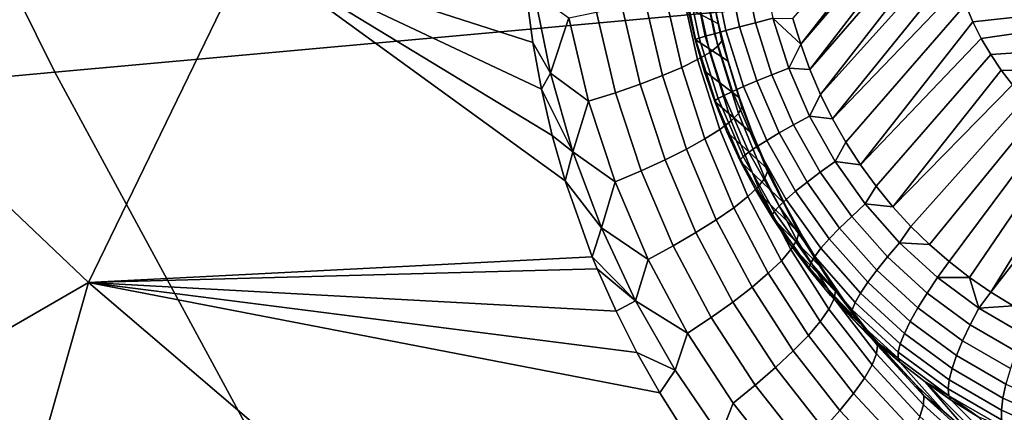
# Model space of a CAD drawing. Header units: metres. Extents: x -240 to 45, y -77 to 27.
# Tile 37 of 256: x -225.971 to -224.596, y -10.995 to -10.447. Entities that reach past the tile are written whole.
import ezdxf

# ---------------------------------------------------------------- set-up
doc = ezdxf.new("R2010")
doc.units = ezdxf.units.M
doc.layers.add('solid_102011X2', color=7, linetype='CONTINUOUS')

msp = doc.modelspace()

# ---------------------------------------------------------------- linework, layer by layer
at = {"layer": 'solid_102011X2'}
for points in [[(-224.874298, -9.715294, 296.925751), (-226.264053, -9.832297, 295.212555), (-225.922241, -10.520187, 294.99176), (-224.539108, -10.394996, 296.70401)], [(-226.264053, -9.832297, 295.212555), (-227.637268, -9.950383, 293.482269), (-227.288528, -10.646482, 293.262756), (-225.922241, -10.520187, 294.99176)], [(-226.110336, -9.903788, 274.82312), (-225.650757, -10.35172, 274.707062), (-225.875183, -10.813634, 274.670898), (-226.425095, -10.291698, 274.809082)], [(-224.676514, -10.220881, 273.203522), (-224.880692, -10.481421, 273.285034), (-224.891602, -10.445364, 273.285828), (-224.67244, -10.195135, 273.200439)], [(-224.676514, -10.220881, 273.203522), (-224.678955, -10.246794, 273.206116), (-224.880692, -10.481421, 273.285034)], [(-224.679764, -10.272827, 273.208252), (-224.867798, -10.516799, 273.2836), (-224.880692, -10.481421, 273.285034), (-224.678955, -10.246794, 273.206116)], [(-224.679764, -10.272827, 273.208252), (-224.67894, -10.298902, 273.209839), (-224.867798, -10.516799, 273.2836)], [(-226.314987, -11.067653, 274.661682), (-226.601425, -10.800875, 274.733124), (-226.425095, -10.291698, 274.809082), (-225.875183, -10.813634, 274.670898)], [(-223.980453, -10.295242, 276.549072), (-223.948776, -10.374196, 276.541168), (-224.640259, -10.450149, 273.20874), (-224.650604, -10.426141, 273.210205)], [(-224.676468, -10.325014, 273.210938), (-224.852921, -10.551467, 273.281494), (-224.867798, -10.516799, 273.2836), (-224.67894, -10.298902, 273.209839)], [(-224.676468, -10.325014, 273.210938), (-224.672379, -10.350854, 273.211548), (-224.852921, -10.551467, 273.281494)], [(-225.209564, -10.671775, 274.604279), (-225.171814, -10.77794, 274.585999), (-225.875183, -10.813634, 274.670898), (-225.650757, -10.35172, 274.707062)], [(-225.227554, -10.608515, 274.614197), (-225.209564, -10.671775, 274.604279), (-225.650757, -10.35172, 274.707062)], [(-225.242599, -10.544181, 274.623596), (-225.227554, -10.608515, 274.614197), (-225.650757, -10.35172, 274.707062)], [(-225.254669, -10.478862, 274.632385), (-225.242599, -10.544181, 274.623596), (-225.650757, -10.35172, 274.707062)], [(-225.263718, -10.412763, 274.640503), (-225.254669, -10.478862, 274.632385), (-225.650757, -10.35172, 274.707062)], [(-224.666687, -10.376408, 273.211609), (-224.836182, -10.585174, 273.278748), (-224.852921, -10.551467, 273.281494), (-224.672379, -10.350854, 273.211548)], [(-224.985168, -10.462391, 273.350311), (-225.001694, -10.382182, 273.34967), (-224.981857, -10.379674, 273.328522), (-224.965897, -10.457188, 273.329163)], [(-224.965897, -10.457188, 273.329163), (-224.981857, -10.379674, 273.328522), (-224.959213, -10.376659, 273.310516), (-224.943848, -10.45129, 273.311096)], [(-224.943848, -10.45129, 273.311096), (-224.959213, -10.376659, 273.310516), (-224.93425, -10.373204, 273.29599), (-224.919495, -10.444821, 273.29657)], [(-224.666687, -10.376408, 273.211609), (-224.659424, -10.401508, 273.211182), (-224.836182, -10.585174, 273.278748)], [(-223.948776, -10.374196, 276.541168), (-224.628433, -10.473488, 273.206757), (-224.640259, -10.450149, 273.20874)], [(-223.948776, -10.374196, 276.541168), (-223.908752, -10.448936, 276.531189), (-224.615234, -10.495899, 273.204285), (-224.628433, -10.473488, 273.206757)], [(-224.539108, -10.394996, 296.70401), (-225.922241, -10.520187, 294.99176), (-225.557571, -11.192084, 294.756134), (-224.181488, -11.058894, 296.467407)], [(-225.029358, -10.394823, 274.451996), (-225.007751, -10.49295, 274.434906), (-225.024612, -10.50287, 274.473022), (-225.04715, -10.402554, 274.490173)], [(-224.995667, -10.452804, 274.314117), (-225.006622, -10.399863, 274.323547), (-225.046494, -10.385715, 273.484741), (-225.038483, -10.430475, 273.485474)], [(-225.045547, -10.386281, 273.455719), (-225.02742, -10.47432, 273.456421), (-225.038483, -10.430475, 273.485474), (-225.046494, -10.385715, 273.484741)], [(-225.02742, -10.47432, 273.456421), (-225.045547, -10.386281, 273.455719), (-225.040451, -10.386203, 273.427063), (-225.022614, -10.472818, 273.427765)], [(-225.022614, -10.472818, 273.427765), (-225.040451, -10.386203, 273.427063), (-225.031296, -10.385481, 273.399475), (-225.01384, -10.47029, 273.400146)], [(-225.01384, -10.47029, 273.400146), (-225.031296, -10.385481, 273.399475), (-225.01828, -10.384131, 273.373474), (-225.001266, -10.466789, 273.374146)], [(-225.017212, -10.387711, 274.41153), (-224.996475, -10.484102, 274.394562), (-225.007751, -10.49295, 274.434906), (-225.029358, -10.394823, 274.451996)], [(-225.001266, -10.466789, 273.374146), (-225.01828, -10.384131, 273.373474), (-225.001694, -10.382182, 273.34967), (-224.985168, -10.462391, 273.350311)], [(-225.010956, -10.381363, 274.369659), (-224.991013, -10.476503, 274.352783), (-224.996475, -10.484102, 274.394562), (-225.017212, -10.387711, 274.41153)], [(-224.991013, -10.476503, 274.352783), (-225.010956, -10.381363, 274.369659), (-225.006622, -10.399863, 274.323547), (-224.995667, -10.452804, 274.314117)], [(-225.04715, -10.402554, 274.490173), (-225.024612, -10.50287, 274.473022), (-225.046692, -10.513656, 274.508087), (-225.070221, -10.410747, 274.525299)], [(-224.650604, -10.426141, 273.210205), (-224.817566, -10.617887, 273.27536), (-224.836182, -10.585174, 273.278748), (-224.659424, -10.401508, 273.211182)], [(-225.252731, -10.409453, 274.638794), (-225.230042, -10.521908, 274.623474), (-225.254669, -10.478862, 274.632385), (-225.263718, -10.412763, 274.640503)], [(-225.204514, -10.444729, 274.622284), (-225.230042, -10.521908, 274.623474), (-225.252731, -10.409453, 274.638794)], [(-225.098099, -10.419234, 274.556671), (-225.073578, -10.52509, 274.539398), (-225.104691, -10.53694, 274.566315), (-225.130234, -10.427844, 274.583649)], [(-225.070221, -10.410747, 274.525299), (-225.046692, -10.513656, 274.508087), (-225.073578, -10.52509, 274.539398), (-225.098099, -10.419234, 274.556671)], [(-225.130234, -10.427844, 274.583649), (-225.104691, -10.53694, 274.566315), (-225.139404, -10.548964, 274.588318), (-225.165939, -10.4364, 274.605682)], [(-224.982147, -10.505008, 274.30423), (-224.995667, -10.452804, 274.314117), (-225.038483, -10.430475, 273.485474), (-225.028152, -10.474768, 273.485474)], [(-225.02742, -10.47432, 273.456421), (-225.028152, -10.474768, 273.485474), (-225.038483, -10.430475, 273.485474)], [(-224.640259, -10.450149, 273.20874), (-224.797256, -10.649348, 273.271332), (-224.817566, -10.617887, 273.27536), (-224.650604, -10.426141, 273.210205)], [(-225.204514, -10.444729, 274.622284), (-225.177017, -10.560915, 274.604919), (-225.230042, -10.521908, 274.623474)], [(-225.165939, -10.4364, 274.605682), (-225.139404, -10.548964, 274.588318), (-225.177017, -10.560915, 274.604919), (-225.204514, -10.444729, 274.622284)], [(-224.920883, -10.523917, 273.309235), (-224.943848, -10.45129, 273.311096), (-224.919495, -10.444821, 273.29657), (-224.897446, -10.514517, 273.294769)], [(-224.919495, -10.444821, 273.29657), (-224.891602, -10.445364, 273.285828), (-224.880692, -10.481421, 273.285034)], [(-224.897446, -10.514517, 273.294769), (-224.919495, -10.444821, 273.29657), (-224.880692, -10.481421, 273.285034)], [(-223.908752, -10.448936, 276.531189), (-223.86087, -10.518536, 276.519257), (-224.600677, -10.517396, 273.201355), (-224.615234, -10.495899, 273.204285)], [(-224.975815, -10.54723, 273.37207), (-225.001266, -10.466789, 273.374146), (-224.985168, -10.462391, 273.350311), (-224.96048, -10.540448, 273.348297)], [(-224.991013, -10.476503, 274.352783), (-224.995667, -10.452804, 274.314117), (-224.982147, -10.505008, 274.30423)], [(-224.96048, -10.540448, 273.348297), (-224.985168, -10.462391, 273.350311), (-224.965897, -10.457188, 273.329163), (-224.942032, -10.532622, 273.327179)], [(-224.942032, -10.532622, 273.327179), (-224.965897, -10.457188, 273.329163), (-224.943848, -10.45129, 273.311096), (-224.920883, -10.523917, 273.309235)], [(-224.640259, -10.450149, 273.20874), (-224.628433, -10.473488, 273.206757), (-224.797256, -10.649348, 273.271332)], [(-225.02742, -10.47432, 273.456421), (-225.00032, -10.559999, 273.454193), (-225.015564, -10.518462, 273.484711), (-225.028152, -10.474768, 273.485474)], [(-224.966125, -10.556309, 274.293976), (-224.982147, -10.505008, 274.30423), (-225.028152, -10.474768, 273.485474), (-225.015564, -10.518462, 273.484711)], [(-225.00032, -10.559999, 273.454193), (-225.02742, -10.47432, 273.456421), (-225.022614, -10.472818, 273.427765), (-224.995956, -10.557109, 273.425568)], [(-224.995956, -10.557109, 273.425568), (-225.022614, -10.472818, 273.427765), (-225.01384, -10.47029, 273.400146), (-224.987732, -10.552823, 273.39801)], [(-224.987732, -10.552823, 273.39801), (-225.01384, -10.47029, 273.400146), (-225.001266, -10.466789, 273.374146), (-224.975815, -10.54723, 273.37207)], [(-224.991013, -10.476503, 274.352783), (-224.962906, -10.569156, 274.334564), (-224.967545, -10.57784, 274.376221), (-224.996475, -10.484102, 274.394562)], [(-224.962906, -10.569156, 274.334564), (-224.991013, -10.476503, 274.352783), (-224.982147, -10.505008, 274.30423), (-224.966125, -10.556309, 274.293976)], [(-224.615234, -10.495899, 273.204285), (-224.775269, -10.679527, 273.266724), (-224.797256, -10.649348, 273.271332), (-224.628433, -10.473488, 273.206757)], [(-225.230042, -10.521908, 274.623474), (-225.242599, -10.544181, 274.623596), (-225.254669, -10.478862, 274.632385)], [(-224.996475, -10.484102, 274.394562), (-224.967545, -10.57784, 274.376221), (-224.977875, -10.588259, 274.416443), (-225.007751, -10.49295, 274.434906)], [(-224.897446, -10.514517, 273.294769), (-224.880692, -10.481421, 273.285034), (-224.867798, -10.516799, 273.2836)], [(-225.024612, -10.50287, 274.473022), (-224.993668, -10.600199, 274.454437), (-225.014603, -10.613417, 274.489349), (-225.046692, -10.513656, 274.508087)], [(-225.007751, -10.49295, 274.434906), (-224.977875, -10.588259, 274.416443), (-224.993668, -10.600199, 274.454437), (-225.024612, -10.50287, 274.473022)], [(-224.600677, -10.517396, 273.201355), (-224.751785, -10.708211, 273.261536), (-224.775269, -10.679527, 273.266724), (-224.615234, -10.495899, 273.204285)], [(-225.046692, -10.513656, 274.508087), (-225.014603, -10.613417, 274.489349), (-225.040268, -10.627645, 274.520538), (-225.073578, -10.52509, 274.539398)], [(-224.947617, -10.606586, 274.283417), (-224.966125, -10.556309, 274.293976), (-225.015564, -10.518462, 273.484711), (-225.000748, -10.561431, 273.483215)], [(-225.00032, -10.559999, 273.454193), (-225.000748, -10.561431, 273.483215), (-225.015564, -10.518462, 273.484711)], [(-224.890564, -10.593691, 273.304871), (-224.920883, -10.523917, 273.309235), (-224.897446, -10.514517, 273.294769), (-224.868362, -10.581474, 273.290588)], [(-224.868362, -10.581474, 273.290588), (-224.897446, -10.514517, 273.294769), (-224.867798, -10.516799, 273.2836), (-224.852921, -10.551467, 273.281494)], [(-224.600677, -10.517396, 273.201355), (-224.584778, -10.537926, 273.197937), (-224.751785, -10.708211, 273.261536)], [(-223.86087, -10.518536, 276.519257), (-224.584778, -10.537926, 273.197937), (-224.600677, -10.517396, 273.201355)], [(-225.922241, -10.520187, 294.99176), (-227.288528, -10.646482, 293.262756), (-226.916443, -11.326386, 293.028534), (-225.557571, -11.192084, 294.756134)], [(-225.230042, -10.521908, 274.623474), (-225.1987, -10.6314, 274.606323), (-225.242599, -10.544181, 274.623596)], [(-225.177017, -10.560915, 274.604919), (-225.1987, -10.6314, 274.606323), (-225.230042, -10.521908, 274.623474)], [(-225.073578, -10.52509, 274.539398), (-225.040268, -10.627645, 274.520538), (-225.070129, -10.642591, 274.547363), (-225.104691, -10.53694, 274.566315)], [(-224.910553, -10.605092, 273.322662), (-224.942032, -10.532622, 273.327179), (-224.920883, -10.523917, 273.309235), (-224.890564, -10.593691, 273.304871)], [(-225.1987, -10.6314, 274.606323), (-225.227554, -10.608515, 274.614197), (-225.242599, -10.544181, 274.623596)], [(-225.104691, -10.53694, 274.566315), (-225.070129, -10.642591, 274.547363), (-225.103577, -10.657953, 274.569244), (-225.139404, -10.548964, 274.588318)], [(-224.942245, -10.624509, 273.367249), (-224.975815, -10.54723, 273.37207), (-224.96048, -10.540448, 273.348297), (-224.927902, -10.615438, 273.343597)], [(-224.927902, -10.615438, 273.343597), (-224.96048, -10.540448, 273.348297), (-224.942032, -10.532622, 273.327179), (-224.910553, -10.605092, 273.322662)], [(-224.567642, -10.557393, 273.194031), (-224.726883, -10.735368, 273.255798), (-224.751785, -10.708211, 273.261536), (-224.584778, -10.537926, 273.197937)], [(-225.139404, -10.548964, 274.588318), (-225.103577, -10.657953, 274.569244), (-225.139938, -10.673417, 274.585724), (-225.177017, -10.560915, 274.604919)], [(-225.00032, -10.559999, 273.454193), (-224.964554, -10.642309, 273.449066), (-224.983734, -10.603548, 273.480988), (-225.000748, -10.561431, 273.483215)], [(-224.964554, -10.642309, 273.449066), (-225.00032, -10.559999, 273.454193), (-224.995956, -10.557109, 273.425568), (-224.96077, -10.638087, 273.420532)], [(-224.96077, -10.638087, 273.420532), (-224.995956, -10.557109, 273.425568), (-224.987732, -10.552823, 273.39801), (-224.953278, -10.632113, 273.393066)], [(-224.953278, -10.632113, 273.393066), (-224.987732, -10.552823, 273.39801), (-224.975815, -10.54723, 273.37207), (-224.942245, -10.624509, 273.367249)], [(-224.962906, -10.569156, 274.334564), (-224.966125, -10.556309, 274.293976), (-224.947617, -10.606586, 274.283417)], [(-224.868362, -10.581474, 273.290588), (-224.852921, -10.551467, 273.281494), (-224.836182, -10.585174, 273.278748)], [(-224.549408, -10.575597, 273.189728), (-224.700775, -10.760819, 273.249573), (-224.726883, -10.735368, 273.255798), (-224.567642, -10.557393, 273.194031)], [(-225.177017, -10.560915, 274.604919), (-225.139938, -10.673417, 274.585724), (-225.1987, -10.6314, 274.606323)], [(-224.926712, -10.655689, 274.272614), (-224.947617, -10.606586, 274.283417), (-225.000748, -10.561431, 273.483215), (-224.983734, -10.603548, 273.480988)], [(-224.962906, -10.569156, 274.334564), (-224.926865, -10.658639, 274.315308), (-224.930664, -10.668258, 274.356873), (-224.967545, -10.57784, 274.376221)], [(-224.962906, -10.569156, 274.334564), (-224.947617, -10.606586, 274.283417), (-224.926865, -10.658639, 274.315308)], [(-224.967545, -10.57784, 274.376221), (-224.930664, -10.668258, 274.356873), (-224.939972, -10.680087, 274.396942), (-224.977875, -10.588259, 274.416443)], [(-224.853271, -10.659792, 273.298096), (-224.890564, -10.593691, 273.304871), (-224.868362, -10.581474, 273.290588), (-224.832565, -10.644907, 273.284088)], [(-224.832565, -10.644907, 273.284088), (-224.868362, -10.581474, 273.290588), (-224.836182, -10.585174, 273.278748), (-224.817566, -10.617887, 273.27536)], [(-224.549408, -10.575597, 273.189728), (-224.530045, -10.592591, 273.184967), (-224.673416, -10.784606, 273.242859), (-224.700775, -10.760819, 273.249573)], [(-224.993668, -10.600199, 274.454437), (-224.95459, -10.693886, 274.434753), (-224.974228, -10.709373, 274.469513), (-225.014603, -10.613417, 274.489349)], [(-224.977875, -10.588259, 274.416443), (-224.939972, -10.680087, 274.396942), (-224.95459, -10.693886, 274.434753), (-224.993668, -10.600199, 274.454437)], [(-224.871811, -10.673748, 273.315643), (-224.910553, -10.605092, 273.322662), (-224.890564, -10.593691, 273.304871), (-224.853271, -10.659792, 273.298096)], [(-224.530045, -10.592591, 273.184967), (-224.509674, -10.608249, 273.17981), (-224.644867, -10.806773, 273.235657), (-224.673416, -10.784606, 273.242859)], [(-225.1987, -10.6314, 274.606323), (-225.209564, -10.671775, 274.604279), (-225.227554, -10.608515, 274.614197)], [(-225.014603, -10.613417, 274.489349), (-224.974228, -10.709373, 274.469513), (-224.998489, -10.726233, 274.500519), (-225.040268, -10.627645, 274.520538)], [(-224.903458, -10.703509, 274.261627), (-224.926712, -10.655689, 274.272614), (-224.983734, -10.603548, 273.480988), (-224.964569, -10.64469, 273.478027)], [(-224.964554, -10.642309, 273.449066), (-224.964569, -10.64469, 273.478027), (-224.983734, -10.603548, 273.480988)], [(-224.926865, -10.658639, 274.315308), (-224.947617, -10.606586, 274.283417), (-224.926712, -10.655689, 274.272614)], [(-224.887817, -10.686481, 273.336334), (-224.927902, -10.615438, 273.343597), (-224.910553, -10.605092, 273.322662), (-224.871811, -10.673748, 273.315643)], [(-224.509674, -10.608249, 273.17981), (-224.488464, -10.622463, 273.174286), (-224.615067, -10.82727, 273.227936), (-224.644867, -10.806773, 273.235657)], [(-225.040268, -10.627645, 274.520538), (-224.998489, -10.726233, 274.500519), (-225.026871, -10.744122, 274.52713), (-225.070129, -10.642591, 274.547363)], [(-224.910889, -10.707229, 273.385376), (-224.953278, -10.632113, 273.393066), (-224.942245, -10.624509, 273.367249), (-224.90094, -10.697721, 273.359741)], [(-224.90094, -10.697721, 273.359741), (-224.942245, -10.624509, 273.367249), (-224.927902, -10.615438, 273.343597), (-224.887817, -10.686481, 273.336334)], [(-224.832565, -10.644907, 273.284088), (-224.817566, -10.617887, 273.27536), (-224.797256, -10.649348, 273.271332)], [(-224.488464, -10.622463, 273.174286), (-224.466339, -10.635267, 273.168396), (-224.615067, -10.82727, 273.227936)], [(-225.1987, -10.6314, 274.606323), (-225.158997, -10.737308, 274.587708), (-225.209564, -10.671775, 274.604279)], [(-225.139938, -10.673417, 274.585724), (-225.158997, -10.737308, 274.587708), (-225.1987, -10.6314, 274.606323)], [(-224.964554, -10.642309, 273.449066), (-224.920563, -10.720287, 273.441071), (-224.943329, -10.684734, 273.474335), (-224.964569, -10.64469, 273.478027)], [(-224.920563, -10.720287, 273.441071), (-224.964554, -10.642309, 273.449066), (-224.96077, -10.638087, 273.420532), (-224.91748, -10.714805, 273.412689)], [(-224.91748, -10.714805, 273.412689), (-224.96077, -10.638087, 273.420532), (-224.953278, -10.632113, 273.393066), (-224.910889, -10.707229, 273.385376)], [(-224.466339, -10.635267, 273.168396), (-224.443542, -10.64654, 273.16217), (-224.583969, -10.846143, 273.219696), (-224.615067, -10.82727, 273.227936)], [(-225.070129, -10.642591, 274.547363), (-225.026871, -10.744122, 274.52713), (-225.058807, -10.762675, 274.548798), (-225.103577, -10.657953, 274.569244)], [(-224.877899, -10.749925, 274.250549), (-224.903458, -10.703509, 274.261627), (-224.964569, -10.64469, 273.478027), (-224.943329, -10.684734, 273.474335)], [(-224.926865, -10.658639, 274.315308), (-224.926712, -10.655689, 274.272614), (-224.903458, -10.703509, 274.261627)], [(-224.809418, -10.721446, 273.289001), (-224.853271, -10.659792, 273.298096), (-224.832565, -10.644907, 273.284088), (-224.790497, -10.704072, 273.27536)], [(-224.790497, -10.704072, 273.27536), (-224.832565, -10.644907, 273.284088), (-224.797256, -10.649348, 273.271332), (-224.775269, -10.679527, 273.266724)], [(-225.103577, -10.657953, 274.569244), (-225.058807, -10.762675, 274.548798), (-225.093643, -10.781515, 274.565094), (-225.139938, -10.673417, 274.585724)], [(-224.930664, -10.668258, 274.356873), (-224.886078, -10.754703, 274.336823), (-224.894333, -10.767798, 274.37674), (-224.939972, -10.680087, 274.396942)], [(-224.926865, -10.658639, 274.315308), (-224.883102, -10.744279, 274.29538), (-224.886078, -10.754703, 274.336823), (-224.930664, -10.668258, 274.356873)], [(-224.926865, -10.658639, 274.315308), (-224.903458, -10.703509, 274.261627), (-224.883102, -10.744279, 274.29538)], [(-224.826279, -10.737785, 273.306183), (-224.871811, -10.673748, 273.315643), (-224.853271, -10.659792, 273.298096), (-224.809418, -10.721446, 273.289001)], [(-225.158997, -10.737308, 274.587708), (-225.171814, -10.77794, 274.585999), (-225.209564, -10.671775, 274.604279)], [(-225.139938, -10.673417, 274.585724), (-225.093643, -10.781515, 274.565094), (-225.158997, -10.737308, 274.587708)], [(-224.939972, -10.680087, 274.396942), (-224.894333, -10.767798, 274.37674), (-224.9077, -10.783301, 274.414337), (-224.95459, -10.693886, 274.434753)], [(-224.840698, -10.752745, 273.326569), (-224.887817, -10.686481, 273.336334), (-224.871811, -10.673748, 273.315643), (-224.826279, -10.737785, 273.306183)], [(-224.790497, -10.704072, 273.27536), (-224.775269, -10.679527, 273.266724), (-224.751785, -10.708211, 273.261536)], [(-224.95459, -10.693886, 274.434753), (-224.9077, -10.783301, 274.414337), (-224.925919, -10.800896, 274.448883), (-224.974228, -10.709373, 274.469513)], [(-224.850143, -10.794842, 274.23938), (-224.877899, -10.749925, 274.250549), (-224.943329, -10.684734, 273.474335), (-224.920059, -10.723565, 273.46994)], [(-224.920563, -10.720287, 273.441071), (-224.920059, -10.723565, 273.46994), (-224.943329, -10.684734, 273.474335)], [(-224.852371, -10.766006, 273.34967), (-224.90094, -10.697721, 273.359741), (-224.887817, -10.686481, 273.336334), (-224.840698, -10.752745, 273.326569)], [(-224.974228, -10.709373, 274.469513), (-224.925919, -10.800896, 274.448883), (-224.948608, -10.820222, 274.479614), (-224.998489, -10.726233, 274.500519)], [(-224.866608, -10.78636, 273.4021), (-224.91748, -10.714805, 273.412689), (-224.910889, -10.707229, 273.385376), (-224.861069, -10.777291, 273.375031)], [(-224.861069, -10.777291, 273.375031), (-224.910889, -10.707229, 273.385376), (-224.90094, -10.697721, 273.359741), (-224.852371, -10.766006, 273.34967)], [(-224.883102, -10.744279, 274.29538), (-224.903458, -10.703509, 274.261627), (-224.877899, -10.749925, 274.250549)], [(-224.759552, -10.77793, 273.277679), (-224.809418, -10.721446, 273.289001), (-224.790497, -10.704072, 273.27536), (-224.742645, -10.758276, 273.264496)], [(-224.742645, -10.758276, 273.264496), (-224.790497, -10.704072, 273.27536), (-224.751785, -10.708211, 273.261536), (-224.726883, -10.735368, 273.255798)], [(-224.868851, -10.79302, 273.430328), (-224.920563, -10.720287, 273.441071), (-224.91748, -10.714805, 273.412689), (-224.866608, -10.78636, 273.4021)], [(-224.920563, -10.720287, 273.441071), (-224.868851, -10.79302, 273.430328), (-224.894852, -10.761068, 273.464874), (-224.920059, -10.723565, 273.46994)], [(-224.820236, -10.838161, 274.22821), (-224.850143, -10.794842, 274.23938), (-224.920059, -10.723565, 273.46994), (-224.894852, -10.761068, 273.464874)], [(-224.774475, -10.796453, 273.294434), (-224.826279, -10.737785, 273.306183), (-224.809418, -10.721446, 273.289001), (-224.759552, -10.77793, 273.277679)], [(-225.158997, -10.737308, 274.587708), (-225.111237, -10.839054, 274.567871), (-225.171814, -10.77794, 274.585999)], [(-225.093643, -10.781515, 274.565094), (-225.111237, -10.839054, 274.567871), (-225.158997, -10.737308, 274.587708)], [(-224.998489, -10.726233, 274.500519), (-224.948608, -10.820222, 274.479614), (-224.975311, -10.840887, 274.505951), (-225.026871, -10.744122, 274.52713)], [(-224.787094, -10.813452, 273.314392), (-224.840698, -10.752745, 273.326569), (-224.826279, -10.737785, 273.306183), (-224.774475, -10.796453, 273.294434)], [(-224.742645, -10.758276, 273.264496), (-224.726883, -10.735368, 273.255798), (-224.700775, -10.760819, 273.249573)], [(-225.026871, -10.744122, 274.52713), (-224.975311, -10.840887, 274.505951), (-225.005493, -10.86247, 274.527344), (-225.058807, -10.762675, 274.548798)], [(-224.883102, -10.744279, 274.29538), (-224.831894, -10.825433, 274.275116), (-224.834061, -10.836553, 274.316406), (-224.886078, -10.754703, 274.336823)], [(-224.831894, -10.825433, 274.275116), (-224.883102, -10.744279, 274.29538), (-224.877899, -10.749925, 274.250549), (-224.850143, -10.794842, 274.23938)], [(-225.058807, -10.762675, 274.548798), (-225.005493, -10.86247, 274.527344), (-225.038528, -10.88453, 274.543335), (-225.093643, -10.781515, 274.565094)], [(-224.788254, -10.879798, 274.217041), (-224.820236, -10.838161, 274.22821), (-224.894852, -10.761068, 273.464874), (-224.867752, -10.797133, 273.459106)], [(-224.868851, -10.79302, 273.430328), (-224.867752, -10.797133, 273.459106), (-224.894852, -10.761068, 273.464874)], [(-224.886078, -10.754703, 274.336823), (-224.834061, -10.836553, 274.316406), (-224.841248, -10.85079, 274.35614), (-224.894333, -10.767798, 274.37674)], [(-224.804398, -10.841479, 273.362152), (-224.861069, -10.777291, 273.375031), (-224.852371, -10.766006, 273.34967), (-224.797134, -10.828568, 273.337128)], [(-224.797134, -10.828568, 273.337128), (-224.852371, -10.766006, 273.34967), (-224.840698, -10.752745, 273.326569), (-224.787094, -10.813452, 273.314392)], [(-224.704224, -10.828583, 273.264252), (-224.759552, -10.77793, 273.277679), (-224.742645, -10.758276, 273.264496), (-224.689545, -10.806884, 273.251617)], [(-224.689545, -10.806884, 273.251617), (-224.742645, -10.758276, 273.264496), (-224.700775, -10.760819, 273.249573), (-224.673416, -10.784606, 273.242859)], [(-225.171814, -10.77794, 274.585999), (-225.165009, -10.794505, 274.582977), (-225.875183, -10.813634, 274.670898)], [(-225.111237, -10.839054, 274.567871), (-225.165009, -10.794505, 274.582977), (-225.171814, -10.77794, 274.585999)], [(-224.894333, -10.767798, 274.37674), (-224.841248, -10.85079, 274.35614), (-224.853302, -10.867855, 274.393524), (-224.9077, -10.783301, 274.414337)], [(-224.808716, -10.851915, 273.388977), (-224.866608, -10.78636, 273.4021), (-224.861069, -10.777291, 273.375031), (-224.804398, -10.841479, 273.362152)], [(-224.71701, -10.849063, 273.280487), (-224.774475, -10.796453, 273.294434), (-224.759552, -10.77793, 273.277679), (-224.704224, -10.828583, 273.264252)], [(-225.093643, -10.781515, 274.565094), (-225.038528, -10.88453, 274.543335), (-225.111237, -10.839054, 274.567871)], [(-224.9077, -10.783301, 274.414337), (-224.853302, -10.867855, 274.393524), (-224.869995, -10.8874, 274.427765), (-224.925919, -10.800896, 274.448883)], [(-224.810013, -10.859653, 273.416992), (-224.868851, -10.79302, 273.430328), (-224.866608, -10.78636, 273.4021), (-224.808716, -10.851915, 273.388977)], [(-224.868851, -10.79302, 273.430328), (-224.810013, -10.859653, 273.416992), (-224.838852, -10.831656, 273.452667), (-224.867752, -10.797133, 273.459106)], [(-224.689545, -10.806884, 273.251617), (-224.673416, -10.784606, 273.242859), (-224.644867, -10.806773, 273.235657)], [(-225.165009, -10.794505, 274.582977), (-225.138565, -10.853734, 274.571747), (-225.875183, -10.813634, 274.670898)], [(-225.111237, -10.839054, 274.567871), (-225.138565, -10.853734, 274.571747), (-225.165009, -10.794505, 274.582977)], [(-224.925919, -10.800896, 274.448883), (-224.869995, -10.8874, 274.427765), (-224.890976, -10.909026, 274.458191), (-224.948608, -10.820222, 274.479614)], [(-224.754272, -10.919666, 274.205963), (-224.788254, -10.879798, 274.217041), (-224.867752, -10.797133, 273.459106), (-224.838852, -10.831656, 273.452667)], [(-224.831894, -10.825433, 274.275116), (-224.850143, -10.794842, 274.23938), (-224.820236, -10.838161, 274.22821)], [(-224.727631, -10.86789, 273.299957), (-224.787094, -10.813452, 273.314392), (-224.774475, -10.796453, 273.294434), (-224.71701, -10.849063, 273.280487)], [(-224.644119, -10.872808, 273.248901), (-224.704224, -10.828583, 273.264252), (-224.689545, -10.806884, 273.251617), (-224.631851, -10.849324, 273.236877)], [(-224.631851, -10.849324, 273.236877), (-224.689545, -10.806884, 273.251617), (-224.644867, -10.806773, 273.235657)], [(-224.631851, -10.849324, 273.236877), (-224.644867, -10.806773, 273.235657), (-224.615067, -10.82727, 273.227936)], [(-226.021454, -11.326846, 274.58847), (-226.314987, -11.067653, 274.661682), (-225.875183, -10.813634, 274.670898)], [(-225.721039, -11.578278, 274.513519), (-226.021454, -11.326846, 274.58847), (-225.875183, -10.813634, 274.670898), (-225.298737, -11.305434, 274.526031)], [(-225.077591, -10.967367, 274.548279), (-225.043243, -11.021492, 274.536194), (-225.298737, -11.305434, 274.526031), (-225.875183, -10.813634, 274.670898)], [(-225.109375, -10.911433, 274.56015), (-225.077591, -10.967367, 274.548279), (-225.875183, -10.813634, 274.670898)], [(-225.138565, -10.853734, 274.571747), (-225.109375, -10.911433, 274.56015), (-225.875183, -10.813634, 274.670898)], [(-224.948608, -10.820222, 274.479614), (-224.890976, -10.909026, 274.458191), (-224.915817, -10.932293, 274.484192), (-224.975311, -10.840887, 274.505951)], [(-224.73587, -10.884667, 273.322266), (-224.797134, -10.828568, 273.337128), (-224.787094, -10.813452, 273.314392), (-224.727631, -10.86789, 273.299957)], [(-224.718399, -10.957683, 274.194977), (-224.754272, -10.919666, 274.205963), (-224.838852, -10.831656, 273.452667), (-224.808243, -10.864532, 273.445587)], [(-224.810013, -10.859653, 273.416992), (-224.808243, -10.864532, 273.445587), (-224.838852, -10.831656, 273.452667)], [(-224.831894, -10.825433, 274.275116), (-224.77359, -10.901505, 274.254761), (-224.774979, -10.913242, 274.295929), (-224.834061, -10.836553, 274.316406)], [(-224.77359, -10.901505, 274.254761), (-224.831894, -10.825433, 274.275116), (-224.820236, -10.838161, 274.22821), (-224.788254, -10.879798, 274.217041)], [(-224.741531, -10.899039, 273.346893), (-224.804398, -10.841479, 273.362152), (-224.797134, -10.828568, 273.337128), (-224.73587, -10.884667, 273.322266)], [(-224.654572, -10.894998, 273.264526), (-224.71701, -10.849063, 273.280487), (-224.704224, -10.828583, 273.264252), (-224.644119, -10.872808, 273.248901)], [(-224.631851, -10.849324, 273.236877), (-224.615067, -10.82727, 273.227936), (-224.583969, -10.846143, 273.219696)], [(-225.111237, -10.839054, 274.567871), (-225.055756, -10.936081, 274.547119), (-225.109375, -10.911433, 274.56015), (-225.138565, -10.853734, 274.571747)], [(-225.038528, -10.88453, 274.543335), (-225.055756, -10.936081, 274.547119), (-225.111237, -10.839054, 274.567871)], [(-224.975311, -10.840887, 274.505951), (-224.915817, -10.932293, 274.484192), (-224.944016, -10.956727, 274.505188), (-225.005493, -10.86247, 274.527344)], [(-224.834061, -10.836553, 274.316406), (-224.774979, -10.913242, 274.295929), (-224.781082, -10.928516, 274.335449), (-224.841248, -10.85079, 274.35614)], [(-224.744507, -10.910702, 273.373383), (-224.808716, -10.851915, 273.388977), (-224.804398, -10.841479, 273.362152), (-224.741531, -10.899039, 273.346893)], [(-224.570236, -10.8851, 273.220428), (-224.631851, -10.849324, 273.236877), (-224.583969, -10.846143, 273.219696)], [(-225.005493, -10.86247, 274.527344), (-224.944016, -10.956727, 274.505188), (-224.974991, -10.981831, 274.520813), (-225.038528, -10.88453, 274.543335)], [(-224.841248, -10.85079, 274.35614), (-224.781082, -10.928516, 274.335449), (-224.791779, -10.947016, 274.372559), (-224.853302, -10.867855, 274.393524)], [(-224.744751, -10.919408, 273.401154), (-224.810013, -10.859653, 273.416992), (-224.808716, -10.851915, 273.388977), (-224.744507, -10.910702, 273.373383)], [(-224.810013, -10.859653, 273.416992), (-224.744751, -10.919408, 273.401154), (-224.776001, -10.895666, 273.437866), (-224.808243, -10.864532, 273.445587)], [(-224.663025, -10.915423, 273.283447), (-224.727631, -10.86789, 273.299957), (-224.71701, -10.849063, 273.280487), (-224.654572, -10.894998, 273.264526)], [(-224.579895, -10.91009, 273.231781), (-224.644119, -10.872808, 273.248901), (-224.631851, -10.849324, 273.236877), (-224.570236, -10.8851, 273.220428)], [(-224.853302, -10.867855, 274.393524), (-224.791779, -10.947016, 274.372559), (-224.806854, -10.968364, 274.406494), (-224.869995, -10.8874, 274.427765)], [(-224.718399, -10.957683, 274.194977), (-224.808243, -10.864532, 273.445587), (-224.776001, -10.895666, 273.437866)], [(-224.669281, -10.933651, 273.305237), (-224.73587, -10.884667, 273.322266), (-224.727631, -10.86789, 273.299957), (-224.663025, -10.915423, 273.283447)], [(-224.587875, -10.933721, 273.246765), (-224.654572, -10.894998, 273.264526), (-224.644119, -10.872808, 273.248901), (-224.579895, -10.91009, 273.231781)], [(-225.038528, -10.88453, 274.543335), (-224.974991, -10.981831, 274.520813), (-224.992889, -11.027889, 274.525665), (-225.055756, -10.936081, 274.547119)], [(-224.869995, -10.8874, 274.427765), (-224.806854, -10.968364, 274.406494), (-224.825989, -10.992126, 274.436523), (-224.890976, -10.909026, 274.458191)], [(-224.77359, -10.901505, 274.254761), (-224.788254, -10.879798, 274.217041), (-224.754272, -10.919666, 274.205963)], [(-224.673218, -10.949298, 273.329437), (-224.741531, -10.899039, 273.346893), (-224.73587, -10.884667, 273.322266), (-224.669281, -10.933651, 273.305237)], [(-224.718399, -10.957683, 274.194977), (-224.776001, -10.895666, 273.437866), (-224.742233, -10.924969, 273.429565), (-224.68071, -10.993762, 274.184143)], [(-224.744751, -10.919408, 273.401154), (-224.742233, -10.924969, 273.429565), (-224.776001, -10.895666, 273.437866)], [(-224.77359, -10.901505, 274.254761), (-224.708557, -10.971907, 274.234619), (-224.709213, -10.98421, 274.275604), (-224.774979, -10.913242, 274.295929)], [(-224.708557, -10.971907, 274.234619), (-224.77359, -10.901505, 274.254761), (-224.754272, -10.919666, 274.205963), (-224.718399, -10.957683, 274.194977)], [(-224.674744, -10.96203, 273.35556), (-224.744507, -10.910702, 273.373383), (-224.741531, -10.899039, 273.346893), (-224.673218, -10.949298, 273.329437)], [(-224.594009, -10.955492, 273.265045), (-224.663025, -10.915423, 273.283447), (-224.654572, -10.894998, 273.264526), (-224.587875, -10.933721, 273.246765)], [(-225.055756, -10.936081, 274.547119), (-225.077591, -10.967367, 274.548279), (-225.109375, -10.911433, 274.56015)], [(-224.890976, -10.909026, 274.458191), (-224.825989, -10.992126, 274.436523), (-224.848785, -11.017817, 274.462097), (-224.915817, -10.932293, 274.484192)], [(-224.774979, -10.913242, 274.295929), (-224.709213, -10.98421, 274.275604), (-224.714249, -11.000439, 274.314911), (-224.781082, -10.928516, 274.335449)], [(-224.673828, -10.971581, 273.383026), (-224.744751, -10.919408, 273.401154), (-224.744507, -10.910702, 273.373383), (-224.674744, -10.96203, 273.35556)], [(-224.59816, -10.974943, 273.286285), (-224.669281, -10.933651, 273.305237), (-224.663025, -10.915423, 273.283447), (-224.594009, -10.955492, 273.265045)], [(-224.781082, -10.928516, 274.335449), (-224.714249, -11.000439, 274.314911), (-224.723526, -11.02026, 274.351715), (-224.791779, -10.947016, 274.372559)], [(-224.744751, -10.919408, 273.401154), (-224.673828, -10.971581, 273.383026), (-224.707031, -10.952353, 273.420685), (-224.742233, -10.924969, 273.429565)], [(-224.707031, -10.952353, 273.420685), (-224.641296, -11.027846, 274.173492), (-224.68071, -10.993762, 274.184143), (-224.742233, -10.924969, 273.429565)], [(-225.055756, -10.936081, 274.547119), (-224.992889, -11.027889, 274.525665), (-225.043243, -11.021492, 274.536194), (-225.077591, -10.967367, 274.548279)], [(-224.915817, -10.932293, 274.484192), (-224.848785, -11.017817, 274.462097), (-224.874802, -11.044913, 274.482666), (-224.944016, -10.956727, 274.505188)], [(-224.60025, -10.991664, 273.309998), (-224.673218, -10.949298, 273.329437), (-224.669281, -10.933651, 273.305237), (-224.59816, -10.974943, 273.286285)], [(-224.944016, -10.956727, 274.505188), (-224.874802, -11.044913, 274.482666), (-224.903503, -11.072864, 274.497772), (-224.974991, -10.981831, 274.520813)], [(-224.791779, -10.947016, 274.372559), (-224.723526, -11.02026, 274.351715), (-224.736893, -11.043272, 274.385284), (-224.806854, -10.968364, 274.406494)], [(-224.708557, -10.971907, 274.234619), (-224.718399, -10.957683, 274.194977), (-224.68071, -10.993762, 274.184143)], [(-224.60025, -11.059875, 274.163055), (-224.641296, -11.027846, 274.173492), (-224.707031, -10.952353, 273.420685)], [(-224.60025, -11.059875, 274.163055), (-224.707031, -10.952353, 273.420685), (-224.670502, -10.977738, 273.411224), (-224.557556, -11.08985, 274.152802)], [(-224.673828, -10.971581, 273.383026), (-224.670502, -10.977738, 273.411224), (-224.707031, -10.952353, 273.420685)], [(-224.60022, -11.005299, 273.335693), (-224.674744, -10.96203, 273.35556), (-224.673218, -10.949298, 273.329437), (-224.60025, -10.991664, 273.309998)], [(-224.523346, -11.00806, 273.265594), (-224.59816, -10.974943, 273.286285), (-224.594009, -10.955492, 273.265045), (-224.521408, -10.987627, 273.244965)], [(-224.806854, -10.968364, 274.406494), (-224.736893, -11.043272, 274.385284), (-224.754059, -11.069006, 274.414886), (-224.825989, -10.992126, 274.436523)], [(-224.708557, -10.971907, 274.234619), (-224.637329, -11.036077, 274.214905), (-224.637283, -11.04892, 274.255737), (-224.709213, -10.98421, 274.275604)], [(-224.637329, -11.036077, 274.214905), (-224.708557, -10.971907, 274.234619), (-224.68071, -10.993762, 274.184143), (-224.641296, -11.027846, 274.173492)], [(-224.598068, -11.015561, 273.362823), (-224.673828, -10.971581, 273.383026), (-224.674744, -10.96203, 273.35556), (-224.60022, -11.005299, 273.335693)], [(-224.673828, -10.971581, 273.383026), (-224.632751, -11.001052, 273.401276), (-224.670502, -10.977738, 273.411224)], [(-224.598068, -11.015561, 273.362823), (-224.632751, -11.001052, 273.401276), (-224.673828, -10.971581, 273.383026)], [(-224.974991, -10.981831, 274.520813), (-224.903503, -11.072864, 274.497772), (-224.92305, -11.114022, 274.503784), (-224.992889, -11.027889, 274.525665)], [(-224.709213, -10.98421, 274.275604), (-224.637283, -11.04892, 274.255737), (-224.64122, -11.066039, 274.2948), (-224.714249, -11.000439, 274.314911)], [(-224.557556, -11.08985, 274.152802), (-224.670502, -10.977738, 273.411224), (-224.632751, -11.001052, 273.401276), (-224.51329, -11.117709, 274.142761)], [(-224.523483, -11.025641, 273.288788), (-224.60025, -10.991664, 273.309998), (-224.59816, -10.974943, 273.286285), (-224.523346, -11.00806, 273.265594)], [(-224.825989, -10.992126, 274.436523), (-224.754059, -11.069006, 274.414886), (-224.774673, -11.096936, 274.439941), (-224.848785, -11.017817, 274.462097)], [(-224.52182, -11.040001, 273.314026), (-224.60022, -11.005299, 273.335693), (-224.60025, -10.991664, 273.309998), (-224.523483, -11.025641, 273.288788)]]:
    msp.add_3dface(points, dxfattribs=at)

doc.saveas('drawing.dxf')
